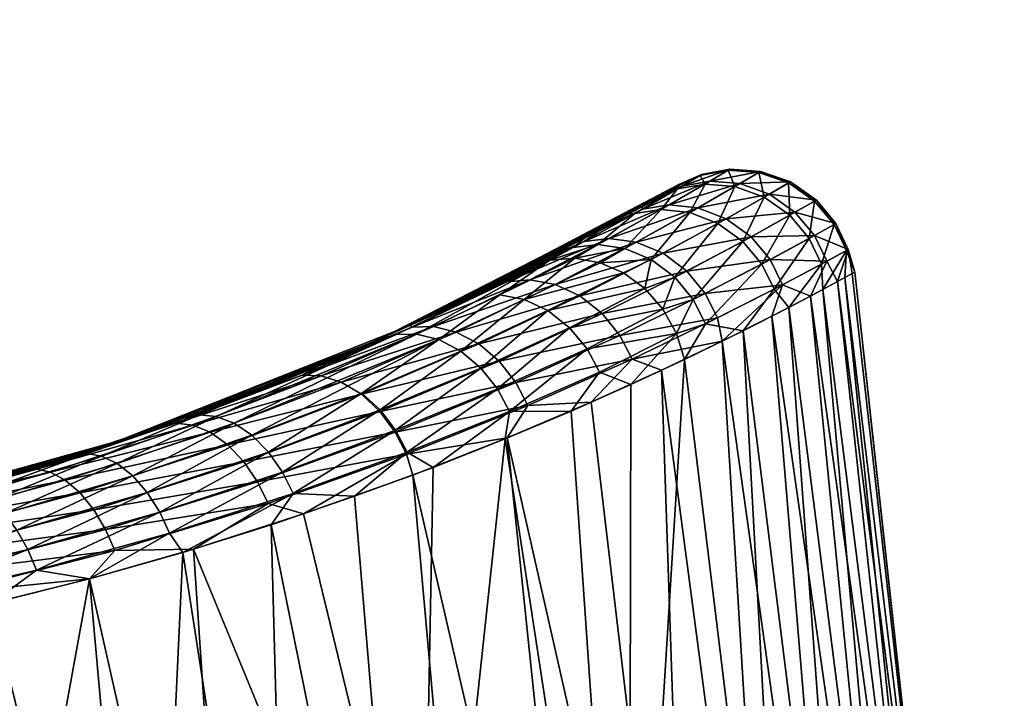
# Model space of a CAD drawing. Header units: centimetres. Extents: x -30.4 to 15.2, y 5 to 21.3.
# Tile 203 of 256: x -5.456 to -5.035, y 8.134 to 8.425. Entities that reach past the tile are written whole.
import ezdxf

# ---------------------------------------------------------------- set-up
doc = ezdxf.new("R2010")
doc.units = ezdxf.units.CM
doc.layers.add('692', color=7, linetype='Continuous', true_color=0x9a9ae5)
doc.layers.add('714', color=7, linetype='Continuous', true_color=0xc6e157)

msp = doc.modelspace()

# ---------------------------------------------------------------- meshes
at = {"layer": '692', "color": 254, "true_color": 0xcad1ee}
mesh = msp.add_polyface(dxfattribs=at)
corners = [(-5.19021, 8.3448, 6.93642), (-5.18989, 8.34355, 6.89482), (-5.20685, 8.33545, 6.87322), (-5.17292, 8.35339, 6.97353), (-5.17925, 8.35115, 7.00202), (-5.16466, 8.3583, 7.05428), (-5.17435, 8.35403, 7.06813), (-5.17549, 8.35336, 7.13427), (-5.16533, 8.3579, 7.13511), (-5.17494, 8.3522, 7.21586), (-5.18271, 8.34913, 7.20044), (-5.1959, 8.34157, 7.26527), (-5.19318, 8.34168, 7.29411), (-5.21471, 8.33115, 7.32778), (-5.2081, 8.32064, 7.40349), (-5.18621, 8.32197, 7.38219), (-5.19754, 8.32674, 7.37837), (-5.19806, 8.31624, 7.40721), (-5.18899, 8.30956, 7.4099), (-5.17616, 8.31439, 7.3848), (-5.1812, 8.3007, 7.41145), (-5.16828, 8.30485, 7.38604), (-5.18116, 8.32464, 6.80711), (-5.22732, 8.3113, 6.73752), (-5.19262, 8.32939, 6.81078), (-5.21495, 8.32965, 6.8199), (-5.17853, 8.34532, 6.89131), (-5.20423, 8.33097, 6.81521), (-5.1611, 8.35549, 6.97139), (-5.1662, 8.34405, 6.88801), (-5.15408, 8.33942, 6.8853), (-5.2167, 8.30641, 6.733), (-5.17102, 8.31704, 6.8046), (-5.2072, 8.2989, 6.7298), (-5.1631, 8.30747, 6.80343), (-5.1819, 8.34339, 7.29782), (-5.16318, 8.35426, 7.21822), (-5.16967, 8.34208, 7.3013), (-5.20902, 8.32838, 7.37378), (-5.15764, 8.33743, 7.30416)]
mesh.append_faces([[corners[k] for k in face] for face in [(0, 1, 2), (0, 3, 1), (4, 3, 0), (4, 5, 3), (6, 5, 4), (7, 8, 6), (7, 9, 8), (10, 9, 7), (11, 9, 10), (11, 12, 9), (13, 12, 11), (14, 15, 16), (17, 15, 14), (18, 15, 17), (18, 19, 15), (20, 19, 18), (20, 21, 19), (22, 23, 24), (25, 26, 27), (26, 25, 1), (1, 28, 26), (28, 1, 3), (27, 29, 24), (29, 27, 26), (24, 30, 22), (30, 24, 29), (31, 32, 33), (32, 31, 22), (34, 33, 32), (9, 35, 36), (35, 9, 12), (37, 36, 35), (12, 38, 35), (35, 16, 37), (16, 35, 38), (37, 15, 39), (15, 37, 16), (19, 39, 15)]], dxfattribs={"color": 254})
mesh = msp.add_polyface(dxfattribs=at)
corners = [(-5.17435, 8.35403, 7.06813), (-5.16533, 8.3579, 7.13511), (-5.16466, 8.3583, 7.05428), (-5.17853, 8.34532, 6.89131), (-5.14827, 8.35446, 6.96938), (-5.1662, 8.34405, 6.88801), (-5.1611, 8.35549, 6.97139), (-5.13567, 8.34992, 6.96774), (-5.15408, 8.33942, 6.8853), (-5.18116, 8.32464, 6.80711), (-5.14345, 8.33174, 6.8835), (-5.17102, 8.31704, 6.8046), (-5.13528, 8.32194, 6.88275), (-5.1631, 8.30747, 6.80343), (-5.1247, 8.34218, 6.96668), (-5.12999, 8.31123, 6.88295), (-5.17292, 8.35339, 6.97353), (-5.15261, 8.36057, 7.05363), (-5.15331, 8.36016, 7.13598), (-5.13952, 8.35967, 7.05303), (-5.12669, 8.35518, 7.05253), (-5.14023, 8.35925, 7.1368), (-5.16318, 8.35426, 7.21822), (-5.17494, 8.3522, 7.21586), (-5.1504, 8.35321, 7.22043), (-5.13786, 8.34865, 7.22223), (-5.16967, 8.34208, 7.3013), (-5.15764, 8.33743, 7.30416), (-5.14707, 8.32976, 7.30607), (-5.12693, 8.34092, 7.22341), (-5.13894, 8.32, 7.30688), (-5.17616, 8.31439, 7.3848), (-5.16828, 8.30485, 7.38604), (-5.16296, 8.29446, 7.38598), (-5.13364, 8.30932, 7.30669)]
mesh.append_faces([[corners[k] for k in face] for face in [(0, 1, 2), (3, 4, 5), (4, 3, 6), (5, 7, 8), (7, 5, 4), (9, 10, 11), (10, 9, 8), (11, 12, 13), (12, 11, 10), (8, 14, 10), (14, 8, 7), (15, 13, 12), (16, 17, 6), (17, 16, 2), (2, 18, 17), (18, 2, 1), (6, 19, 4), (19, 6, 17), (4, 20, 7), (20, 4, 19), (17, 21, 19), (21, 17, 18), (1, 22, 18), (22, 1, 23), (18, 24, 21), (24, 18, 22), (25, 21, 24), (22, 26, 24), (24, 27, 25), (27, 24, 26), (25, 28, 29), (28, 25, 27), (30, 29, 28), (27, 31, 28), (28, 32, 30), (32, 28, 31), (30, 33, 34), (33, 30, 32)]], dxfattribs={"color": 254})
mesh = msp.add_polyface(dxfattribs=at)
corners = [(-5.12738, 8.30151, 7.29304), (-5.11339, 8.32007, 7.22368), (-5.13364, 8.30932, 7.30669), (-5.11281, 8.30919, 7.23224), (-5.10272, 8.32589, 7.13797), (-5.10334, 8.31429, 7.17001), (-5.09913, 8.31659, 7.1073), (-5.10198, 8.3263, 7.05216), (-5.1002, 8.316, 7.04451), (-5.10655, 8.31256, 6.98192), (-5.11115, 8.32128, 6.96645), (-5.11809, 8.30638, 6.92034), (-5.12999, 8.31123, 6.88295), (-5.14345, 8.33174, 6.8835), (-5.11639, 8.33221, 6.96627), (-5.13528, 8.32194, 6.88275), (-5.1247, 8.34218, 6.96668), (-5.13952, 8.35967, 7.05303), (-5.12742, 8.35475, 7.13747), (-5.12669, 8.35518, 7.05253), (-5.14023, 8.35925, 7.1368), (-5.13786, 8.34865, 7.22223), (-5.13567, 8.34992, 6.96774), (-5.11555, 8.3474, 7.05222), (-5.10718, 8.33734, 7.0521), (-5.11629, 8.34697, 7.13789), (-5.10793, 8.33692, 7.13805), (-5.12693, 8.34092, 7.22341), (-5.11864, 8.33097, 7.22387), (-5.13894, 8.32, 7.30688)]
mesh.append_faces([[corners[k] for k in face] for face in [(0, 1, 2), (3, 1, 0), (3, 4, 1), (5, 4, 3), (6, 4, 5), (6, 7, 4), (8, 7, 6), (9, 7, 8), (9, 10, 7), (11, 10, 9), (11, 12, 10), (13, 14, 15), (14, 13, 16), (15, 10, 12), (10, 15, 14), (17, 18, 19), (18, 17, 20), (20, 21, 18), (22, 23, 16), (23, 22, 19), (16, 24, 14), (24, 16, 23), (19, 25, 23), (25, 19, 18), (23, 26, 24), (26, 23, 25), (14, 7, 10), (7, 14, 24), (24, 4, 7), (4, 24, 26), (18, 27, 25), (27, 18, 21), (25, 28, 26), (28, 25, 27), (27, 29, 28), (26, 1, 4), (1, 26, 28), (28, 2, 1), (2, 28, 29)]], dxfattribs={"color": 254})
mesh = msp.add_polyface(dxfattribs=at)
corners = [(-5.30297, 8.28766, 7.49848), (-5.22951, 8.32169, 7.39351), (-5.23913, 8.31825, 7.38806), (-5.19806, 8.31624, 7.40721), (-5.23037, 8.30015, 7.46723), (-5.18899, 8.30956, 7.4099), (-5.24061, 8.30496, 7.46245), (-5.2081, 8.32064, 7.40349), (-5.21888, 8.32255, 7.3988), (-5.25092, 8.30694, 7.45682), (-5.28657, 8.29011, 7.51143), (-5.21471, 8.33115, 7.32778), (-5.30297, 8.28766, 7.49848), (-5.23913, 8.31825, 7.38806), (-5.1959, 8.34157, 7.26527), (-5.18271, 8.34913, 7.20044), (-5.28917, 8.2939, 6.69901), (-5.22895, 8.32354, 6.81248), (-5.25651, 8.30948, 6.75413), (-5.20685, 8.33545, 6.87322), (-5.19021, 8.3448, 6.93642), (-5.17925, 8.35115, 7.00202), (-5.17435, 8.35403, 7.06813), (-5.17549, 8.35336, 7.13427), (-5.25651, 8.30948, 6.75413), (-5.21495, 8.32965, 6.8199), (-5.24799, 8.31245, 6.74862), (-5.22895, 8.32354, 6.81248), (-5.20685, 8.33545, 6.87322), (-5.18989, 8.34355, 6.89482), (-5.21471, 8.33115, 7.32778), (-5.21963, 8.32714, 7.36891), (-5.19318, 8.34168, 7.29411), (-5.23913, 8.31825, 7.38806), (-5.22951, 8.32169, 7.39351), (-5.20902, 8.32838, 7.37378), (-5.21888, 8.32255, 7.3988), (-5.19754, 8.32674, 7.37837), (-5.2081, 8.32064, 7.40349), (-5.23806, 8.31325, 6.74291), (-5.28844, 8.29303, 6.68215), (-5.20423, 8.33097, 6.81521), (-5.22732, 8.3113, 6.73752), (-5.2794, 8.29329, 6.67563), (-5.19262, 8.32939, 6.81078), (-5.18116, 8.32464, 6.80711), (-5.2167, 8.30641, 6.733)]
mesh.append_faces([[corners[k] for k in face] for face in [(0, 1, 2), (3, 4, 5), (3, 6, 4), (7, 6, 3), (8, 6, 7), (8, 9, 6), (1, 9, 8), (1, 10, 9), (11, 12, 13), (14, 12, 11), (15, 12, 14), (16, 17, 18), (16, 19, 17), (16, 20, 19), (16, 21, 20), (16, 22, 21), (16, 23, 22), (16, 15, 23), (16, 12, 15), (24, 25, 26), (27, 25, 24), (28, 25, 27), (28, 29, 25), (30, 31, 32), (33, 31, 30), (34, 31, 33), (34, 35, 31), (36, 35, 34), (36, 37, 35), (38, 37, 36), (39, 40, 26), (26, 41, 39), (41, 26, 25), (42, 43, 39), (39, 44, 42), (44, 39, 41), (42, 45, 46), (35, 32, 31)]], dxfattribs={"color": 254})
mesh = msp.add_polyface(dxfattribs=at)
corners = [(-5.22951, 8.32169, 7.39351), (-5.29536, 8.28991, 7.50486), (-5.28657, 8.29011, 7.51143), (-5.30297, 8.28766, 7.49848), (-5.38565, 8.25434, 7.5939), (-5.25092, 8.30694, 7.45682), (-5.27709, 8.2878, 7.51768), (-5.24061, 8.30496, 7.46245), (-5.26766, 8.28287, 7.52304), (-5.23037, 8.30015, 7.46723), (-5.37228, 8.25493, 7.60877), (-5.36465, 8.25202, 7.61597), (-5.25908, 8.27561, 7.52699), (-5.3021, 8.25769, 7.57926), (-5.30995, 8.2649, 7.57482), (-5.35702, 8.24684, 7.62227), (-5.29554, 8.24899, 7.582), (-5.25202, 8.26672, 7.52929), (-5.41453, 8.24429, 6.5576), (-5.30297, 8.28766, 7.49848), (-5.28917, 8.2939, 6.69901), (-5.32637, 8.27753, 6.6479), (-5.28844, 8.29303, 6.68215), (-5.33551, 8.27262, 6.62158), (-5.28917, 8.2939, 6.69901), (-5.24799, 8.31245, 6.74862), (-5.25651, 8.30948, 6.75413), (-5.2794, 8.29329, 6.67563), (-5.32745, 8.27233, 6.61441), (-5.26967, 8.29096, 6.66944), (-5.3188, 8.26963, 6.60758), (-5.31018, 8.26444, 6.6017), (-5.37484, 8.24814, 6.55175), (-5.26001, 8.28592, 6.66418), (-5.25127, 8.27849, 6.66034), (-5.30232, 8.25709, 6.59728), (-5.24415, 8.26942, 6.65819), (-5.29578, 8.24825, 6.5946), (-5.23902, 8.25961, 6.65769), (-5.23806, 8.31325, 6.74291), (-5.22732, 8.3113, 6.73752), (-5.2167, 8.30641, 6.733)]
mesh.append_faces([[corners[k] for k in face] for face in [(0, 1, 2), (3, 1, 0), (4, 1, 3), (5, 6, 7), (6, 5, 2), (7, 8, 9), (8, 7, 6), (1, 10, 2), (2, 11, 6), (11, 2, 10), (12, 9, 8), (8, 13, 12), (13, 8, 14), (6, 14, 8), (15, 6, 11), (14, 6, 15), (12, 16, 17), (16, 12, 13), (18, 19, 20), (21, 22, 23), (24, 22, 21), (24, 25, 22), (26, 25, 24), (23, 27, 28), (27, 23, 22), (28, 29, 30), (29, 28, 27), (31, 32, 30), (30, 33, 31), (33, 30, 29), (31, 34, 35), (34, 31, 33), (35, 36, 37), (36, 35, 34), (38, 37, 36), (22, 39, 27), (27, 40, 29), (29, 41, 33)]], dxfattribs={"color": 254})
mesh = msp.add_polyface(dxfattribs=at)
corners = [(-5.28596, 7.89805, 7.63255), (-5.12553, 7.89907, 7.41173), (-5.19562, 7.89863, 7.5295), (-5.34034, 7.89771, 7.67944), (-5.40049, 7.89733, 7.72189), (-5.46587, 7.89692, 7.75893), (-5.76217, 7.89504, 7.83758), (-5.09774, 7.89924, 7.34553), (-5.07595, 7.89938, 7.2752), (-5.06093, 7.89948, 7.20157), (-5.05329, 7.89953, 7.12562), (-5.05346, 7.89953, 7.04847), (-5.06162, 7.89947, 6.97134), (-5.07769, 7.89937, 6.89546), (-5.10138, 7.89922, 6.82203), (-5.13211, 7.89903, 6.75216), (-5.38202, 8.19815, 6.50747), (-5.25849, 7.89823, 6.57224), (-5.36154, 7.89758, 6.4819), (-5.33488, 8.21321, 6.54694), (-5.28816, 8.22986, 6.59386), (-5.2116, 7.89852, 6.62662), (-5.24777, 8.24572, 6.64253), (-5.16915, 7.89879, 6.68677), (-5.21186, 8.26098, 6.69446), (-5.18184, 8.27464, 6.74697), (-5.13211, 7.89903, 6.75216), (-5.15592, 8.28708, 6.80253), (-5.10138, 7.89922, 6.82203), (-5.13461, 8.29777, 6.86042), (-5.07769, 7.89937, 6.89546), (-5.11809, 8.30638, 6.92034), (-5.06162, 7.89947, 6.97134), (-5.10655, 8.31256, 6.98192), (-5.05346, 7.89953, 7.04847), (-5.09913, 8.31659, 7.1073), (-5.05329, 7.89953, 7.12562), (-5.10334, 8.31429, 7.17001), (-5.06093, 7.89948, 7.20157), (-5.11281, 8.30919, 7.23224), (-5.07595, 7.89938, 7.2752), (-5.12738, 8.30151, 7.29304), (-5.09774, 7.89924, 7.34553), (-5.14688, 8.29155, 7.35204), (-5.12553, 7.89907, 7.41173), (-5.17197, 8.2793, 7.4106), (-5.19562, 7.89863, 7.5295), (-5.22045, 8.25723, 7.49618), (-5.19488, 8.2686, 7.45442), (-5.24865, 8.24536, 7.53594), (-5.28596, 7.89805, 7.63255), (-5.27951, 8.23315, 7.57375), (-5.31306, 8.22077, 7.60954), (-5.34881, 8.20858, 7.64278), (-5.34034, 7.89771, 7.67944)]
mesh.append_faces([[corners[k] for k in face] for face in [(0, 1, 2), (3, 1, 0), (4, 1, 3), (5, 1, 4), (6, 7, 1), (6, 8, 7), (6, 9, 8), (6, 10, 9), (6, 11, 10), (6, 12, 11), (6, 13, 12), (6, 14, 13), (6, 15, 14), (16, 17, 18), (19, 17, 16), (20, 17, 19), (20, 21, 17), (22, 21, 20), (22, 23, 21), (24, 23, 22), (25, 26, 23), (27, 28, 26), (29, 30, 28), (31, 32, 30), (33, 34, 32), (35, 36, 34), (37, 38, 36), (39, 40, 38), (41, 42, 40), (43, 44, 42), (45, 46, 44), (47, 46, 48), (49, 46, 47), (49, 50, 46), (51, 50, 49), (52, 50, 51), (53, 50, 52), (53, 54, 50)]], dxfattribs={"color": 254})
mesh = msp.add_polyface(dxfattribs=at)
corners = [(-5.31306, 8.22077, 7.60954), (-5.33937, 8.22194, 7.63172), (-5.34881, 8.20858, 7.64278), (-5.29059, 8.23957, 7.58302), (-5.27951, 8.23315, 7.57375), (-5.24684, 8.25706, 7.52994), (-5.24865, 8.24536, 7.53594), (-5.22045, 8.25723, 7.49618), (-5.30995, 8.2649, 7.57482), (-5.34997, 8.23968, 7.62715), (-5.3021, 8.25769, 7.57926), (-5.35702, 8.24684, 7.62227), (-5.34398, 8.23114, 7.63031), (-5.29554, 8.24899, 7.582), (-5.25202, 8.26672, 7.52929), (-5.18184, 8.27464, 6.74697), (-5.16915, 7.89879, 6.68677), (-5.21186, 8.26098, 6.69446), (-5.15592, 8.28708, 6.80253), (-5.13211, 7.89903, 6.75216), (-5.13461, 8.29777, 6.86042), (-5.10138, 7.89922, 6.82203), (-5.11809, 8.30638, 6.92034), (-5.07769, 7.89937, 6.89546), (-5.10655, 8.31256, 6.98192), (-5.06162, 7.89947, 6.97134), (-5.1002, 8.316, 7.04451), (-5.05346, 7.89953, 7.04847), (-5.09913, 8.31659, 7.1073), (-5.10334, 8.31429, 7.17001), (-5.05329, 7.89953, 7.12562), (-5.11281, 8.30919, 7.23224), (-5.06093, 7.89948, 7.20157), (-5.12738, 8.30151, 7.29304), (-5.07595, 7.89938, 7.2752), (-5.14688, 8.29155, 7.35204), (-5.09774, 7.89924, 7.34553), (-5.17197, 8.2793, 7.4106), (-5.12553, 7.89907, 7.41173), (-5.19488, 8.2686, 7.45442), (-5.19562, 7.89863, 7.5295), (-5.24777, 8.24572, 6.64253), (-5.23902, 8.25961, 6.65769), (-5.21186, 8.26098, 6.69446), (-5.2909, 8.23873, 6.59367), (-5.28816, 8.22986, 6.59386), (-5.33488, 8.21321, 6.54694), (-5.35012, 8.21763, 6.53581), (-5.30232, 8.25709, 6.59728), (-5.36736, 8.24281, 6.54535), (-5.31018, 8.26444, 6.6017), (-5.36045, 8.23552, 6.5404), (-5.29578, 8.24825, 6.5946), (-5.35461, 8.22689, 6.53721)]
mesh.append_faces([[corners[k] for k in face] for face in [(0, 1, 2), (0, 3, 1), (4, 3, 0), (4, 5, 3), (6, 5, 4), (7, 5, 6), (8, 9, 10), (9, 8, 11), (10, 12, 13), (12, 10, 9), (14, 3, 5), (3, 14, 13), (13, 1, 3), (1, 13, 12), (15, 16, 17), (18, 19, 15), (20, 21, 18), (22, 23, 20), (24, 25, 22), (26, 27, 24), (28, 27, 26), (29, 30, 28), (31, 32, 29), (33, 34, 31), (35, 36, 33), (37, 38, 35), (39, 40, 37), (41, 42, 43), (41, 44, 42), (45, 44, 41), (46, 44, 45), (46, 47, 44), (48, 49, 50), (51, 52, 53), (52, 51, 48), (53, 44, 47), (44, 53, 52), (52, 42, 44)]], dxfattribs={"color": 254})
mesh = msp.add_polyface(dxfattribs=at)
corners = [(-5.17539, 8.2903, 7.41167), (-5.19488, 8.2686, 7.45442), (-5.17197, 8.2793, 7.4106), (-5.22045, 8.25723, 7.49618), (-5.20831, 8.27383, 7.47287), (-5.24684, 8.25706, 7.52994), (-5.21364, 8.28374, 7.47253), (-5.1812, 8.3007, 7.41145), (-5.22113, 8.29283, 7.47066), (-5.18899, 8.30956, 7.4099), (-5.23037, 8.30015, 7.46723), (-5.25908, 8.27561, 7.52699), (-5.25202, 8.26672, 7.52929), (-5.17539, 8.2903, 7.41167), (-5.16828, 8.30485, 7.38604), (-5.1812, 8.3007, 7.41145), (-5.16296, 8.29446, 7.38598), (-5.17197, 8.2793, 7.4106), (-5.14688, 8.29155, 7.35204), (-5.13364, 8.30932, 7.30669), (-5.12738, 8.30151, 7.29304), (-5.13461, 8.29777, 6.86042), (-5.12999, 8.31123, 6.88295), (-5.11809, 8.30638, 6.92034), (-5.15592, 8.28708, 6.80253), (-5.15778, 8.29703, 6.80353), (-5.19434, 8.27945, 6.72802), (-5.18184, 8.27464, 6.74697), (-5.21186, 8.26098, 6.69446), (-5.23902, 8.25961, 6.65769), (-5.2167, 8.30641, 6.733), (-5.26967, 8.29096, 6.66944), (-5.22732, 8.3113, 6.73752), (-5.26001, 8.28592, 6.66418), (-5.2072, 8.2989, 6.7298), (-5.25127, 8.27849, 6.66034), (-5.19962, 8.28958, 6.72816), (-5.24415, 8.26942, 6.65819), (-5.1631, 8.30747, 6.80343)]
mesh.append_faces([[corners[k] for k in face] for face in [(0, 1, 2), (3, 4, 5), (1, 4, 3), (0, 4, 1), (0, 6, 4), (7, 6, 0), (7, 8, 6), (9, 8, 7), (9, 10, 8), (10, 11, 8), (8, 12, 6), (12, 8, 11), (6, 5, 4), (5, 6, 12), (13, 14, 15), (13, 16, 14), (17, 16, 13), (18, 16, 17), (18, 19, 16), (20, 19, 18), (21, 22, 23), (24, 22, 21), (24, 25, 22), (24, 26, 25), (27, 26, 24), (28, 26, 27), (28, 29, 26), (30, 31, 32), (33, 34, 35), (34, 33, 30), (35, 36, 37), (36, 35, 34), (34, 38, 36), (37, 26, 29), (26, 37, 36), (36, 25, 26), (25, 36, 38), (38, 22, 25)]], dxfattribs={"color": 254})
mesh = msp.add_polyface(dxfattribs=at)
corners = [(-5.34881, 8.20858, 7.64278), (-5.33937, 8.22194, 7.63172), (-5.38663, 8.19677, 7.67336), (-5.38565, 8.25434, 7.5939), (-5.37941, 8.2556, 7.60123), (-5.29536, 8.28991, 7.50486), (-5.43304, 8.23825, 7.63471), (-5.37228, 8.25493, 7.60877), (-5.42131, 8.23799, 7.65027), (-5.42755, 8.23905, 7.6424), (-5.41464, 8.23481, 7.65783), (-5.36465, 8.25202, 7.61597), (-5.40797, 8.22951, 7.66449), (-5.35702, 8.24684, 7.62227), (-5.40177, 8.2224, 7.66975), (-5.34997, 8.23968, 7.62715), (-5.39643, 8.214, 7.67332), (-5.34398, 8.23114, 7.63031), (-5.39222, 8.205, 7.67512), (-5.41453, 8.24429, 6.5576), (-5.32637, 8.27753, 6.6479), (-5.36817, 8.26083, 6.60068), (-5.28917, 8.2939, 6.69901), (-5.38565, 8.25434, 7.5939), (-5.30297, 8.28766, 7.49848), (-5.43304, 8.23825, 7.63471), (-5.36817, 8.26083, 6.60068), (-5.38936, 8.25198, 6.56677), (-5.41453, 8.24429, 6.5576), (-5.33551, 8.27262, 6.62158), (-5.32637, 8.27753, 6.6479), (-5.38202, 8.19815, 6.50747), (-5.35012, 8.21763, 6.53581), (-5.33488, 8.21321, 6.54694), (-5.38235, 8.25119, 6.55908), (-5.44906, 8.23233, 6.51889), (-5.37484, 8.24814, 6.55175), (-5.44315, 8.23108, 6.51081), (-5.43684, 8.22771, 6.50308), (-5.36736, 8.24281, 6.54535), (-5.43054, 8.22226, 6.49626), (-5.32745, 8.27233, 6.61441), (-5.3188, 8.26963, 6.60758), (-5.31018, 8.26444, 6.6017), (-5.36045, 8.23552, 6.5404), (-5.42468, 8.21502, 6.49086), (-5.35461, 8.22689, 6.53721), (-5.41964, 8.20656, 6.48719), (-5.30232, 8.25709, 6.59728)]
mesh.append_faces([[corners[k] for k in face] for face in [(0, 1, 2), (3, 4, 5), (6, 4, 3), (7, 5, 4), (4, 8, 7), (8, 4, 9), (7, 10, 11), (10, 7, 8), (11, 12, 13), (12, 11, 10), (13, 14, 15), (14, 13, 12), (15, 16, 17), (16, 15, 14), (17, 18, 1), (18, 17, 16), (19, 20, 21), (19, 22, 20), (19, 23, 24), (19, 25, 23), (26, 27, 28), (26, 29, 27), (30, 29, 26), (31, 32, 33), (34, 35, 27), (36, 37, 34), (38, 39, 40), (39, 38, 36), (27, 41, 34), (41, 27, 29), (34, 42, 36), (42, 34, 41), (36, 43, 39), (40, 44, 45), (44, 40, 39), (45, 46, 47), (46, 45, 44), (32, 47, 46), (39, 48, 44)]], dxfattribs={"color": 254})
mesh = msp.add_polyface(dxfattribs=at)
corners = [(-5.43304, 8.23825, 7.63471), (-5.42755, 8.23905, 7.6424), (-5.37941, 8.2556, 7.60123), (-5.48423, 8.22319, 7.67063), (-5.47951, 8.22358, 7.67859), (-5.53938, 8.20957, 7.70152), (-5.5355, 8.20959, 7.7097), (-5.4742, 8.22217, 7.68674), (-5.42131, 8.23799, 7.65027), (-5.46853, 8.21875, 7.69458), (-5.41464, 8.23481, 7.65783), (-5.46285, 8.21335, 7.70154), (-5.40797, 8.22951, 7.66449), (-5.53114, 8.20787, 7.71807), (-5.5265, 8.20425, 7.72612), (-5.52185, 8.19876, 7.73334), (-5.45753, 8.20626, 7.70714), (-5.40177, 8.2224, 7.66975), (-5.45291, 8.19799, 7.71108), (-5.39643, 8.214, 7.67332), (-5.43304, 8.23825, 7.63471), (-5.53938, 8.20957, 7.70152), (-5.48423, 8.22319, 7.67063), (-5.51834, 8.21445, 6.48671), (-5.41453, 8.24429, 6.5576), (-5.46459, 8.22869, 6.51958), (-5.51834, 8.21445, 6.48671), (-5.5141, 8.2146, 6.47853), (-5.57573, 8.20202, 6.4593), (-5.44906, 8.23233, 6.51889), (-5.46459, 8.22869, 6.51958), (-5.41453, 8.24429, 6.5576), (-5.38936, 8.25198, 6.56677), (-5.50933, 8.21295, 6.47016), (-5.5843, 8.19958, 6.44616), (-5.44315, 8.23108, 6.51081), (-5.38235, 8.25119, 6.55908), (-5.43684, 8.22771, 6.50308), (-5.50426, 8.20931, 6.46212), (-5.37484, 8.24814, 6.55175), (-5.43054, 8.22226, 6.49626), (-5.49918, 8.20375, 6.45497), (-5.42468, 8.21502, 6.49086)]
mesh.append_faces([[corners[k] for k in face] for face in [(0, 1, 2), (3, 1, 0), (3, 4, 1), (5, 4, 3), (5, 6, 4), (1, 7, 8), (7, 1, 4), (8, 9, 10), (9, 8, 7), (10, 11, 12), (11, 10, 9), (4, 13, 7), (13, 4, 6), (7, 14, 9), (14, 7, 13), (9, 15, 11), (12, 16, 17), (16, 12, 11), (17, 18, 19), (20, 21, 22), (23, 24, 25), (24, 21, 20), (23, 21, 24), (26, 27, 28), (26, 29, 27), (30, 29, 26), (31, 29, 30), (31, 32, 29), (33, 34, 27), (27, 35, 33), (35, 27, 29), (29, 36, 35), (33, 37, 38), (37, 33, 35), (35, 39, 37), (38, 40, 41), (40, 38, 37), (42, 41, 40)]], dxfattribs={"color": 254})
mesh = msp.add_polyface(dxfattribs=at)
corners = [(-5.42654, 8.1855, 7.70131), (-5.4492, 8.18915, 7.71325), (-5.46863, 8.1749, 7.7266), (-5.39222, 8.205, 7.67512), (-5.38663, 8.19677, 7.67336), (-5.33937, 8.22194, 7.63172), (-5.59741, 8.19805, 7.72653), (-5.5355, 8.20959, 7.7097), (-5.53938, 8.20957, 7.70152), (-5.591, 8.19581, 7.74341), (-5.53114, 8.20787, 7.71807), (-5.58741, 8.19201, 7.75163), (-5.5265, 8.20425, 7.72612), (-5.52185, 8.19876, 7.73334), (-5.46853, 8.21875, 7.69458), (-5.58381, 8.18645, 7.75903), (-5.45291, 8.19799, 7.71108), (-5.40177, 8.2224, 7.66975), (-5.45753, 8.20626, 7.70714), (-5.39643, 8.214, 7.67332), (-5.46285, 8.21335, 7.70154), (-5.51748, 8.19169, 7.73923), (-5.5804, 8.1794, 7.76515), (-5.51363, 8.18353, 7.74348), (-5.5105, 8.17482, 7.746), (-5.57573, 8.20202, 6.4593), (-5.5141, 8.2146, 6.47853), (-5.5843, 8.19958, 6.44616), (-5.38202, 8.19815, 6.50747), (-5.41566, 8.19753, 6.48531), (-5.35012, 8.21763, 6.53581), (-5.42651, 8.18551, 6.47605), (-5.48694, 8.17938, 6.44279), (-5.50933, 8.21295, 6.47016), (-5.58072, 8.19761, 6.43758), (-5.50426, 8.20931, 6.46212), (-5.57691, 8.19376, 6.42931), (-5.49918, 8.20375, 6.45497), (-5.5731, 8.1881, 6.42191), (-5.49442, 8.19655, 6.44919), (-5.56951, 8.18093, 6.41583), (-5.49028, 8.18823, 6.4451), (-5.42468, 8.21502, 6.49086), (-5.41964, 8.20656, 6.48719)]
mesh.append_faces([[corners[k] for k in face] for face in [(0, 1, 2), (0, 3, 1), (4, 3, 0), (4, 5, 3), (6, 7, 8), (7, 9, 10), (10, 11, 12), (13, 14, 12), (12, 15, 13), (16, 17, 18), (19, 1, 3), (1, 19, 16), (20, 21, 18), (21, 20, 13), (13, 22, 21), (22, 13, 15), (18, 23, 16), (23, 18, 21), (16, 24, 1), (24, 16, 23), (25, 26, 27), (28, 29, 30), (31, 29, 28), (31, 32, 29), (27, 33, 34), (34, 35, 36), (35, 34, 33), (36, 37, 38), (37, 36, 35), (38, 39, 40), (39, 38, 37), (41, 40, 39), (37, 42, 39), (39, 43, 41), (43, 39, 42), (41, 29, 32), (29, 41, 43), (43, 30, 29)]], dxfattribs={"color": 254})
mesh = msp.add_polyface(dxfattribs=at)
corners = [(-5.53575, 7.89647, 7.78967), (-5.12553, 7.89907, 7.41173), (-5.46587, 7.89692, 7.75893), (-5.60917, 7.89601, 7.81335), (-5.68504, 7.89553, 7.82943), (-5.76217, 7.89504, 7.83758), (-5.16915, 7.89879, 6.68677), (-5.13211, 7.89903, 6.75216), (-5.2116, 7.89852, 6.62662), (-5.25849, 7.89823, 6.57224), (-5.36154, 7.89758, 6.4819), (-5.4793, 7.89683, 6.41181), (-5.55871, 8.15651, 7.76841), (-5.5105, 8.17482, 7.746), (-5.57489, 8.16272, 7.77248), (-5.51295, 8.16513, 7.74912), (-5.46863, 8.1749, 7.7266), (-5.4492, 8.18915, 7.71325), (-5.51748, 8.19169, 7.73923), (-5.57738, 8.17131, 7.76968), (-5.51363, 8.18353, 7.74348), (-5.5804, 8.1794, 7.76515), (-5.40049, 7.89733, 7.72189), (-5.38663, 8.19677, 7.67336), (-5.42654, 8.1855, 7.70131), (-5.53575, 7.89647, 7.78967), (-5.51295, 8.16513, 7.74912), (-5.55871, 8.15651, 7.76841), (-5.46587, 7.89692, 7.75893), (-5.46863, 8.1749, 7.7266), (-5.34034, 7.89771, 7.67944), (-5.34881, 8.20858, 7.64278), (-5.47452, 8.17351, 6.4475), (-5.48694, 8.17938, 6.44279), (-5.42651, 8.18551, 6.47605), (-5.52534, 8.16265, 6.4226), (-5.56375, 8.16401, 6.40871), (-5.57825, 8.15328, 6.40183), (-5.56951, 8.18093, 6.41583), (-5.49028, 8.18823, 6.4451), (-5.56634, 8.17271, 6.41139), (-5.36154, 7.89758, 6.4819), (-5.42651, 8.18551, 6.47605), (-5.38202, 8.19815, 6.50747), (-5.4793, 7.89683, 6.41181), (-5.47452, 8.17351, 6.4475), (-5.52534, 8.16265, 6.4226), (-5.54551, 7.89641, 6.38402), (-5.57825, 8.15328, 6.40183)]
mesh.append_faces([[corners[k] for k in face] for face in [(0, 1, 2), (3, 1, 0), (4, 1, 3), (5, 1, 4), (5, 6, 7), (5, 8, 6), (5, 9, 8), (5, 10, 9), (5, 11, 10), (12, 13, 14), (15, 13, 12), (16, 13, 15), (16, 17, 13), (18, 19, 20), (19, 18, 21), (20, 14, 13), (14, 20, 19), (22, 23, 24), (25, 26, 27), (28, 26, 25), (28, 29, 26), (22, 29, 28), (22, 24, 29), (23, 30, 31), (23, 22, 30), (32, 33, 34), (35, 33, 32), (35, 36, 33), (37, 36, 35), (38, 39, 40), (40, 33, 36), (33, 40, 39), (41, 42, 43), (44, 42, 41), (44, 45, 42), (44, 46, 45), (47, 46, 44), (47, 48, 46)]], dxfattribs={"color": 254})
at = {"layer": '714', "color": 254, "true_color": 0xcad1ee}
mesh = msp.add_polyface(dxfattribs=at)
corners = [(-3.89179, 8.04742, 9.76366), (-3.8965, 9.30742, 9.83276), (-3.89963, 9.3074, 9.76366), (-3.89654, 9.30742, 9.69501), (-3.89179, 8.04742, 9.76366), (-3.89963, 9.3074, 9.76366), (-3.89069, 8.04743, 9.72272), (-7.71354, 8.05218, 9.74747), (-7.78364, 7.98218, 9.78316), (-7.78352, 7.98218, 9.74895), (-7.73233, 8.05218, 9.5945), (-7.80059, 7.98218, 9.61), (-7.75196, 8.05218, 9.52391), (-7.71914, 8.05218, 9.66991), (-7.78861, 7.98218, 9.6785), (-7.71367, 8.05218, 9.78513), (-7.71367, 9.31218, 9.78513), (-7.71874, 8.05218, 9.85411), (-7.71367, 8.05218, 9.78513), (-7.71874, 9.31218, 9.85411), (-7.73033, 9.31218, 9.92373), (-7.73033, 8.05218, 9.92373), (-7.7492, 9.31218, 9.9949), (-7.7492, 8.05218, 9.9949), (-7.77519, 9.31218, 10.06473), (-7.71354, 8.05218, 9.74747), (-7.71367, 9.31218, 9.78513), (-7.71367, 8.05218, 9.78513), (-7.73724, 9.31218, 9.57416), (-7.75196, 8.05218, 9.52391), (-7.75939, 9.31218, 9.50251), (-7.73233, 8.05218, 9.5945), (-7.72251, 9.31218, 9.6458), (-7.71914, 8.05218, 9.66991), (-7.71483, 9.31218, 9.71642), (-7.71367, 9.31218, 9.78513), (-7.78359, 9.38218, 9.74595), (-7.78364, 9.38218, 9.78316), (-7.71483, 9.31218, 9.71642), (-7.72251, 9.31218, 9.6458), (-7.78913, 9.38218, 9.6744), (-7.73724, 9.31218, 9.57416), (-7.80203, 9.38218, 9.6038), (-7.71874, 8.05218, 9.85411), (-7.78364, 7.98218, 9.78316), (-7.71367, 8.05218, 9.78513), (-7.73033, 8.05218, 9.92373), (-7.79523, 7.98218, 9.89144), (-7.78709, 9.38218, 9.83539), (-7.71367, 9.31218, 9.78513), (-7.78364, 9.38218, 9.78316), (-7.71874, 9.31218, 9.85411), (-7.79462, 9.38218, 9.88812), (-7.73033, 9.31218, 9.92373), (-7.71566, 9.39218, 9.82273), (-7.85222, 9.39218, 9.78123), (-7.71367, 9.39218, 9.78513)]
mesh.append_faces([[corners[k] for k in face] for face in [(0, 1, 2), (3, 4, 5), (3, 6, 4), (7, 8, 9), (10, 11, 12), (13, 14, 10), (7, 9, 13), (8, 7, 15), (16, 17, 18), (19, 17, 16), (20, 17, 19), (20, 21, 17), (22, 21, 20), (22, 23, 21), (24, 23, 22), (25, 26, 27), (28, 29, 30), (28, 31, 29), (32, 31, 28), (32, 33, 31), (34, 33, 32), (34, 25, 33), (26, 25, 34), (35, 36, 37), (38, 36, 35), (39, 40, 38), (41, 42, 39), (43, 44, 45), (46, 47, 43), (48, 49, 50), (48, 51, 49), (52, 53, 51), (54, 55, 56)]], dxfattribs={"color": 254})

doc.saveas('drawing.dxf')
